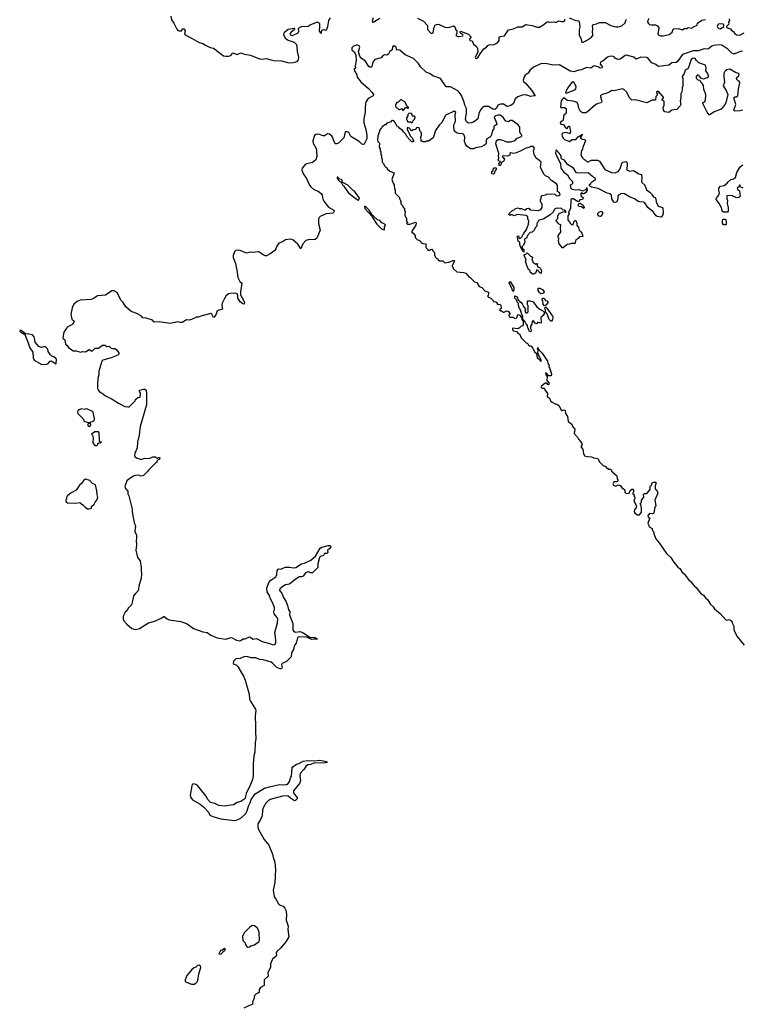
# Model space of a CAD drawing. Extents: x 2535812 to 2752880, y 540738 to 728399.
# Tile 88 of 213: x 2542207 to 2552285, y 693121 to 706878. Entities that reach past the tile are written whole.
import ezdxf

# ---------------------------------------------------------------- set-up
doc = ezdxf.new("R2010")
doc.units = 0

msp = doc.modelspace()

# ---------------------------------------------------------------- linework, layer by layer
at = {"layer": '0CON20XD'}
for points in [[(2544319, 706925), (2544329, 706875), (2544361, 706831), (2544400, 706745), (2544415, 706728), (2544435, 706721), (2544466, 706724), (2544485, 706748), (2544501, 706751), (2544516, 706726), (2544510, 706675), (2544517, 706667), (2544617, 706617), (2544715, 706559), (2544764, 706544), (2544800, 706520), (2544865, 706488), (2544915, 706479), (2545054, 706374), (2545085, 706366), (2545125, 706367), (2545155, 706378), (2545185, 706414), (2545245, 706393), (2545295, 706416), (2545347, 706397), (2545432, 706382), (2545555, 706332), (2545595, 706327), (2545655, 706334), (2545702, 706322), (2545755, 706309), (2545865, 706303), (2545965, 706277), (2546025, 706280), (2546082, 706295), (2546100, 706315), (2546104, 706355), (2546085, 706435), (2546084, 706505), (2546077, 706525), (2546045, 706560), (2545945, 706592), (2545917, 706615), (2545897, 706665), (2545907, 706705), (2545954, 706746), (2546040, 706760), (2546046, 706755), (2546046, 706746), (2546039, 706735), (2545996, 706705), (2545982, 706685), (2545986, 706665), (2546015, 706658), (2546098, 706695), (2546104, 706715), (2546100, 706755), (2546119, 706775), (2546145, 706783), (2546235, 706787), (2546265, 706807), (2546365, 706846), (2546381, 706841), (2546393, 706825), (2546396, 706776), (2546390, 706725), (2546405, 706692), (2546415, 706690), (2546420, 706695), (2546422, 706715), (2546435, 706738), (2546455, 706742), (2546475, 706733), (2546490, 706735), (2546510, 706785), (2546524, 706865), (2546546, 706905)], [(2547144, 706906), (2547128, 706855), (2547134, 706845), (2547143, 706843), (2547235, 706898)], [(2547762, 706901), (2547846, 706856), (2547901, 706795), (2547901, 706741), (2547945, 706692), (2547965, 706687), (2547982, 706695), (2547997, 706773), (2548009, 706801), (2548027, 706813), (2548055, 706816), (2548145, 706772), (2548165, 706768), (2548215, 706773), (2548265, 706792), (2548286, 706776), (2548298, 706738), (2548310, 706725), (2548312, 706685), (2548300, 706655), (2548324, 706644), (2548345, 706644), (2548397, 706653), (2548402, 706662), (2548395, 706672), (2548367, 706687), (2548358, 706705), (2548365, 706717), (2548473, 706675), (2548513, 706635), (2548491, 706605), (2548493, 706585), (2548525, 706583), (2548544, 706535), (2548585, 706505), (2548600, 706475), (2548606, 706424), (2548567, 706355), (2548575, 706339), (2548585, 706334), (2548605, 706344), (2548639, 706401), (2548691, 706469), (2548726, 706494), (2548745, 706516), (2548765, 706526), (2548835, 706530), (2548878, 706555), (2548903, 706585), (2548904, 706636), (2548915, 706643), (2548977, 706653), (2549034, 706736), (2549105, 706748), (2549165, 706776), (2549225, 706780), (2549275, 706809), (2549365, 706799), (2549435, 706774), (2549465, 706772), (2549528, 706812), (2549560, 706840), (2549575, 706849), (2549595, 706850), (2549625, 706843), (2549675, 706846), (2549695, 706840), (2549735, 706863), (2549775, 706852), (2549797, 706853), (2549820, 706865), (2549820, 706885)], [(2549880, 706905), (2549975, 706868), (2550014, 706864), (2550022, 706852), (2550030, 706775), (2550019, 706735), (2550019, 706665), (2550048, 706605), (2550052, 706572), (2550056, 706566), (2550075, 706564), (2550125, 706589), (2550192, 706635), (2550211, 706655), (2550213, 706675), (2550205, 706705), (2550212, 706755), (2550209, 706791), (2550220, 706810), (2550265, 706819), (2550305, 706840), (2550385, 706841), (2550465, 706798), (2550533, 706777), (2550565, 706779), (2550615, 706793), (2550663, 706835), (2550671, 706865), (2550684, 706885)], [(2550994, 706896), (2550978, 706865), (2550976, 706845), (2550987, 706825), (2551005, 706810), (2551026, 706804), (2551086, 706806), (2551115, 706790), (2551133, 706763), (2551121, 706675), (2551132, 706662), (2551155, 706653), (2551195, 706652), (2551278, 706672), (2551318, 706705), (2551332, 706745), (2551341, 706749), (2551405, 706757), (2551465, 706738), (2551495, 706760), (2551525, 706750), (2551545, 706770), (2551595, 706760), (2551610, 706775), (2551668, 706802), (2551675, 706830), (2551735, 706873), (2551785, 706880)], [(2551995, 706752), (2552040, 706785), (2552040, 706805), (2552030, 706815), (2552005, 706820), (2551960, 706815), (2551950, 706785), (2551952, 706772), (2551973, 706753), (2551995, 706752)], [(2552115, 706890), (2552120, 706865), (2552108, 706845), (2552112, 706815), (2552080, 706785), (2552080, 706775), (2552090, 706765), (2552135, 706750), (2552144, 706734), (2552173, 706713), (2552193, 706685), (2552220, 706665), (2552265, 706660), (2552326, 706694)], [(2550784, 706354), (2550680, 706380), (2550664, 706376), (2550595, 706326), (2550565, 706324), (2550530, 706335), (2550513, 706353), (2550485, 706368), (2550440, 706365), (2550415, 706356), (2550358, 706305), (2550318, 706285), (2550313, 706255), (2550342, 706225), (2550348, 706215), (2550340, 706205), (2550315, 706200), (2550285, 706219), (2550235, 706231), (2550222, 706228), (2550185, 706202), (2550125, 706211), (2550055, 706176), (2550015, 706174), (2549945, 706151), (2549895, 706157), (2549745, 706246), (2549655, 706242), (2549575, 706259), (2549495, 706264), (2549392, 706218), (2549335, 706177), (2549307, 706133), (2549265, 706105), (2549252, 706078), (2549239, 706035), (2549242, 706015), (2549278, 705985), (2549357, 705895), (2549407, 705813), (2549386, 705816), (2549345, 705807), (2549275, 705830), (2549226, 705824), (2549165, 705799), (2549129, 705771), (2549105, 705706), (2549065, 705677), (2549015, 705666), (2548966, 705696), (2548921, 705699), (2548887, 705683), (2548865, 705644), (2548845, 705625), (2548815, 705628), (2548755, 705667), (2548696, 705664), (2548668, 705645), (2548642, 705618), (2548621, 705565), (2548605, 705491), (2548545, 705447), (2548515, 705437), (2548474, 705434), (2548445, 705450), (2548432, 705495), (2548446, 705566), (2548445, 705635), (2548425, 705685), (2548416, 705725), (2548379, 705819), (2548345, 705865), (2548325, 705883), (2548225, 705940), (2548161, 705941), (2548084, 706054), (2547975, 706094), (2547940, 706120), (2547885, 706143), (2547805, 706221), (2547776, 706266), (2547706, 706336), (2547589, 706385), (2547515, 706453), (2547495, 706457), (2547472, 706452), (2547464, 706494), (2547435, 706511), (2547415, 706499), (2547408, 706455), (2547377, 706435), (2547356, 706394), (2547335, 706384), (2547300, 706385), (2547272, 706368), (2547255, 706343), (2547167, 706323), (2547140, 706285), (2547124, 706226), (2547114, 706216), (2547095, 706214), (2547082, 706225), (2547034, 706304), (2546980, 706335), (2546955, 706368), (2546939, 706435), (2546956, 706494), (2546948, 706515), (2546925, 706523), (2546905, 706520), (2546865, 706505), (2546845, 706485), (2546847, 706455), (2546878, 706428), (2546900, 706385), (2546908, 706305), (2546891, 706235), (2546895, 706200), (2546880, 706185), (2546883, 706165), (2546915, 706108), (2546920, 706075), (2546971, 706011), (2547080, 705915), (2547130, 705860), (2547146, 705835), (2547145, 705814), (2547075, 705776), (2547045, 705735), (2547035, 705705), (2547034, 705646), (2547032, 705585), (2547014, 705495), (2547011, 705435), (2547041, 705345), (2547056, 705265), (2547057, 705215), (2547019, 705141), (2547005, 705134), (2546985, 705139), (2546947, 705177), (2546833, 705245), (2546805, 705302), (2546785, 705311), (2546751, 705309), (2546733, 705225), (2546658, 705155), (2546632, 705142), (2546615, 705145), (2546607, 705155), (2546570, 705245), (2546535, 705280), (2546505, 705281), (2546465, 705257), (2546445, 705253), (2546396, 705276), (2546373, 705277), (2546345, 705272), (2546322, 705258), (2546300, 705185), (2546304, 705155), (2546346, 705076), (2546354, 705045), (2546356, 704965), (2546345, 704922), (2546295, 704883), (2546214, 704866), (2546194, 704856), (2546150, 704805), (2546146, 704775), (2546170, 704720), (2546211, 704661), (2546255, 704565), (2546272, 704542), (2546317, 704507), (2546375, 704484), (2546415, 704448), (2546431, 704425), (2546440, 704370), (2546453, 704343), (2546519, 704259), (2546593, 704215), (2546598, 704205), (2546585, 704174), (2546485, 704167), (2546402, 704128), (2546387, 704115), (2546380, 704095), (2546380, 704025), (2546404, 703935), (2546356, 703825), (2546335, 703809), (2546315, 703802), (2546255, 703808), (2546205, 703791), (2546161, 703745), (2546135, 703678), (2546093, 703743), (2546021, 703801), (2545985, 703812), (2545920, 703800), (2545875, 703772), (2545828, 703755), (2545796, 703715), (2545784, 703675), (2545770, 703655), (2545705, 703607), (2545655, 703580), (2545635, 703580), (2545605, 703592), (2545545, 703636), (2545455, 703627), (2545425, 703630), (2545375, 703615), (2545285, 703653), (2545250, 703660), (2545227, 703655), (2545209, 703635), (2545190, 703585), (2545186, 703555), (2545221, 703471), (2545238, 703378), (2545252, 703275), (2545282, 703222), (2545310, 703195), (2545289, 703075), (2545289, 703035), (2545339, 702949), (2545346, 702925), (2545342, 702908), (2545335, 702904), (2545325, 702908), (2545284, 702935), (2545251, 702985), (2545254, 703025), (2545245, 703047), (2545215, 703056), (2545145, 703054), (2545125, 703046), (2545088, 703015), (2545065, 702982), (2545036, 702915), (2545029, 702885), (2545040, 702835), (2544965, 702810), (2544953, 702765), (2544925, 702720), (2544915, 702717), (2544891, 702765), (2544875, 702771), (2544749, 702741), (2544705, 702723), (2544675, 702722), (2544605, 702688), (2544575, 702681), (2544535, 702683), (2544475, 702648), (2544445, 702646), (2544405, 702655), (2544375, 702645), (2544305, 702635), (2544155, 702656), (2544085, 702653), (2544060, 702680), (2543975, 702710), (2543925, 702714), (2543908, 702738), (2543844, 702774), (2543762, 702802), (2543688, 702865), (2543650, 702925), (2543619, 702959), (2543567, 703067), (2543525, 703091), (2543495, 703091), (2543405, 703031), (2543295, 703020), (2543245, 702988), (2543205, 702970), (2543049, 702961), (2543008, 702942), (2542961, 702905), (2542938, 702852), (2542923, 702763), (2542936, 702696), (2542966, 702664), (2542948, 702622), (2542878, 702585), (2542861, 702569), (2542825, 702510), (2542808, 702435), (2542813, 702423), (2542836, 702405), (2542846, 702346), (2542865, 702330), (2542886, 702296), (2542937, 702267), (2542955, 702250), (2542995, 702253), (2543055, 702234), (2543085, 702243), (2543125, 702239), (2543175, 702268), (2543187, 702267), (2543205, 702253), (2543225, 702252), (2543263, 702287), (2543305, 702290), (2543365, 702330), (2543395, 702330), (2543425, 702312), (2543457, 702317), (2543485, 702290), (2543505, 702282), (2543535, 702282), (2543555, 702272), (2543590, 702225), (2543590, 702205), (2543577, 702193), (2543486, 702154), (2543368, 702122), (2543352, 702105), (2543312, 701968), (2543313, 701917), (2543298, 701865), (2543291, 701785), (2543294, 701724), (2543306, 701695), (2543328, 701672), (2543358, 701658), (2543405, 701623), (2543496, 701576), (2543585, 701518), (2543675, 701472), (2543715, 701468), (2543735, 701470), (2543820, 701555), (2543825, 701570), (2543855, 701600), (2543888, 701605), (2543892, 701655), (2543878, 701688), (2543880, 701700), (2543935, 701717), (2543954, 701714), (2543975, 701700), (2543980, 701645), (2543977, 701495), (2543891, 701195), (2543874, 701075), (2543851, 700975), (2543848, 700895), (2543814, 700816), (2543810, 700790), (2543816, 700776), (2543838, 700758), (2543905, 700733), (2543948, 700752), (2544015, 700749), (2544065, 700772), (2544102, 700772), (2544125, 700750), (2544135, 700750), (2544145, 700760), (2544165, 700760), (2544170, 700755), (2544160, 700745), (2544158, 700732), (2544142, 700728), (2544122, 700708), (2544120, 700695), (2544110, 700685), (2544004, 700586), (2543992, 700565), (2543935, 700508), (2543905, 700502), (2543865, 700513), (2543822, 700508), (2543795, 700500), (2543732, 700458), (2543705, 700433), (2543676, 700355), (2543686, 700326), (2543715, 700290), (2543718, 700255), (2543732, 700225), (2543778, 700038), (2543777, 700005), (2543786, 699945), (2543811, 699835), (2543824, 699804), (2543814, 699725), (2543840, 699675), (2543840, 699625), (2543834, 699605), (2543839, 699535), (2543829, 699465), (2543854, 699365), (2543888, 699315), (2543904, 699225), (2543902, 699188), (2543909, 699131), (2543901, 699075), (2543870, 698965), (2543866, 698915), (2543857, 698893), (2543825, 698862), (2543795, 698827), (2543783, 698757), (2543766, 698704), (2543725, 698660), (2543705, 698618), (2543681, 698599), (2543655, 698555), (2543650, 698535), (2543652, 698502), (2543660, 698480), (2543701, 698431), (2543773, 698373), (2543825, 698356), (2543880, 698370), (2544005, 698450), (2544095, 698474), (2544191, 698519), (2544215, 698540), (2544225, 698540), (2544268, 698505), (2544295, 698494), (2544458, 698468), (2544545, 698438), (2544635, 698374), (2544765, 698326), (2544825, 698317), (2544875, 698279), (2544925, 698260), (2544965, 698242), (2545081, 698221), (2545165, 698244), (2545235, 698211), (2545275, 698201), (2545296, 698204), (2545325, 698228), (2545355, 698228), (2545415, 698256), (2545431, 698251), (2545465, 698224), (2545515, 698231), (2545595, 698191), (2545695, 698164), (2545745, 698142), (2545772, 698148), (2545782, 698165), (2545784, 698214), (2545768, 698315), (2545807, 698453), (2545813, 698505), (2545805, 698525), (2545762, 698575), (2545758, 698605), (2545767, 698643), (2545764, 698665), (2545738, 698735), (2545704, 698795), (2545699, 698825), (2545665, 698882)], [(2552303, 706433), (2552285, 706440), (2552195, 706400), (2552175, 706400), (2552155, 706410), (2552095, 706466), (2552012, 706522), (2551976, 706526), (2551895, 706516), (2551873, 706507), (2551825, 706471), (2551805, 706466), (2551765, 706469), (2551685, 706442), (2551615, 706441), (2551465, 706391), (2551396, 706295), (2551375, 706278), (2551315, 706274), (2551275, 706241), (2551135, 706226), (2551120, 706230), (2551092, 706252), (2551035, 706276), (2550985, 706336), (2550965, 706351), (2550884, 706356), (2550815, 706328), (2550784, 706354)], [(2551653, 706313), (2551639, 706335), (2551625, 706341), (2551602, 706335), (2551587, 706323), (2551548, 706212), (2551535, 706193), (2551502, 706175), (2551487, 706125), (2551460, 706085), (2551470, 706055), (2551470, 705945), (2551460, 705935), (2551460, 705895), (2551450, 705855), (2551440, 705845), (2551440, 705775), (2551432, 705745), (2551442, 705695), (2551432, 705675), (2551387, 705623), (2551314, 705616), (2551275, 705580), (2551215, 705590), (2551200, 705615), (2551192, 705645), (2551210, 705685), (2551208, 705735), (2551195, 705750), (2551180, 705755), (2551180, 705765), (2551200, 705785), (2551200, 705795), (2551140, 705865), (2551115, 705878), (2551100, 705865), (2551100, 705855), (2551120, 705845), (2551112, 705838), (2551110, 705825), (2551090, 705805), (2551088, 705752), (2551038, 705752), (2550965, 705718), (2550805, 705757), (2550755, 705752), (2550724, 705784), (2550686, 705865), (2550645, 705904), (2550625, 705912), (2550505, 705886), (2550475, 705889), (2550435, 705861), (2550332, 705828), (2550318, 705815), (2550317, 705805), (2550333, 705753), (2550336, 705734), (2550326, 705714), (2550285, 705707), (2550255, 705693), (2550139, 705591), (2550115, 705578), (2550065, 705578), (2550038, 705595), (2550015, 705640), (2550005, 705690), (2549992, 705722), (2549935, 705738), (2549855, 705748), (2549815, 705780), (2549795, 705780), (2549770, 705745), (2549758, 705658), (2549765, 705650), (2549815, 705650), (2549838, 705638), (2549840, 705575), (2549825, 705560), (2549810, 705555), (2549800, 705525), (2549797, 705475), (2549785, 705460), (2549758, 705445), (2549755, 705430), (2549765, 705420), (2549803, 705413), (2549827, 705377), (2549845, 705362), (2549855, 705360), (2549865, 705380), (2549875, 705390), (2549885, 705390), (2549901, 705305), (2549895, 705290), (2549885, 705286), (2549835, 705301), (2549786, 705294), (2549779, 705275), (2549783, 705245), (2549795, 705222), (2549815, 705203), (2549885, 705178), (2549925, 705206), (2549974, 705206), (2550005, 705243), (2550068, 705278), (2550038, 705235), (2550038, 705225), (2550050, 705215), (2550094, 705204), (2550107, 705185), (2550073, 705097), (2550069, 705071), (2550055, 705048), (2550042, 704985), (2550067, 704947), (2550095, 704920), (2550105, 704920), (2550132, 704892), (2550145, 704890), (2550194, 704916), (2550275, 704917), (2550292, 704912), (2550305, 704902), (2550380, 704785), (2550474, 704744), (2550525, 704739), (2550567, 704755), (2550593, 704795), (2550615, 704872), (2550630, 704885), (2550675, 704898), (2550686, 704886), (2550691, 704865), (2550685, 704782), (2550725, 704761), (2550779, 704769), (2550853, 704723), (2550890, 704715), (2550897, 704665), (2550890, 704625), (2550898, 704605), (2550938, 704565), (2550961, 704501), (2551009, 704469), (2551040, 704435), (2551040, 704425), (2551060, 704405), (2551083, 704393), (2551093, 704373), (2551098, 704335), (2551124, 704274), (2551170, 704260), (2551187, 704247), (2551196, 704175), (2551186, 704144), (2551165, 704120), (2551109, 704129), (2551095, 704138), (2551053, 704193), (2550980, 704255), (2550939, 704319), (2550918, 704328), (2550865, 704331), (2550845, 704337), (2550794, 704374), (2550722, 704402), (2550656, 704446), (2550615, 704450), (2550600, 704445), (2550585, 704430), (2550575, 704430), (2550560, 704415), (2550563, 704373), (2550546, 704335), (2550525, 704326), (2550505, 704330), (2550479, 704375), (2550470, 704425), (2550450, 704445), (2550414, 704454), (2550285, 704520), (2550195, 704536), (2550164, 704555), (2550164, 704576), (2550185, 704588), (2550193, 704607), (2550247, 704643), (2550250, 704655), (2550245, 704666), (2550213, 704683), (2550145, 704739), (2550014, 704734), (2549985, 704739), (2549940, 704805), (2549860, 704855), (2549815, 704913), (2549772, 704935), (2549767, 704945), (2549767, 704975), (2549741, 705015), (2549705, 705054), (2549695, 705048), (2549691, 705015), (2549720, 704950), (2549759, 704869), (2549765, 704802), (2549805, 704749), (2549860, 704710), (2549888, 704658), (2549926, 704615), (2549926, 704584), (2549894, 704566), (2549905, 704520), (2549925, 704509), (2549975, 704503), (2550020, 704505), (2550065, 704487), (2550120, 704505), (2550128, 704535), (2550132, 704495), (2550109, 704461), (2550085, 704443), (2550073, 704443), (2550055, 704458), (2550042, 704445), (2550043, 704415), (2550069, 704399), (2550078, 704385), (2550066, 704365), (2550030, 704360), (2550015, 704338), (2550005, 704333), (2549935, 704373), (2549925, 704376), (2549911, 704369), (2549904, 704355), (2549898, 704245), (2549887, 704213), (2549872, 704195), (2549882, 704165), (2549862, 704138), (2549863, 704083), (2549894, 704034), (2549915, 704017), (2549937, 704013), (2549944, 704056), (2549965, 704071), (2549975, 704070), (2549988, 704035), (2549986, 704006), (2550012, 703975), (2550020, 703935), (2550042, 703915), (2550060, 703895), (2550072, 703855), (2550069, 703851), (2550024, 703846), (2550005, 703822), (2549975, 703800), (2549966, 703764), (2549955, 703752), (2549915, 703752), (2549885, 703740), (2549855, 703736), (2549795, 703690), (2549785, 703690), (2549770, 703715), (2549740, 703745), (2549730, 703795), (2549738, 703815), (2549728, 703838), (2549728, 703862), (2549763, 703907), (2549759, 703975), (2549766, 704006), (2549763, 704013), (2549745, 704018), (2549731, 704031), (2549702, 704062), (2549700, 704075), (2549722, 704098), (2549724, 704136), (2549741, 704169), (2549805, 704200), (2549835, 704190), (2549840, 704195), (2549820, 704215), (2549792, 704222), (2549770, 704245), (2549725, 704241), (2549705, 704246), (2549675, 704229), (2549659, 704191), (2549615, 704152), (2549526, 704094), (2549455, 704072), (2549428, 704025), (2549430, 703995), (2549403, 703967), (2549395, 703940), (2549365, 703910), (2549337, 703903), (2549295, 703860), (2549288, 703832), (2549264, 703816), (2549258, 703805), (2549262, 703765), (2549240, 703725), (2549220, 703705), (2549232, 703672), (2549248, 703665), (2549248, 703632), (2549232, 703642), (2549230, 703655), (2549200, 703705), (2549190, 703735), (2549190, 703765), (2549170, 703785), (2549163, 703803), (2549160, 703855), (2549175, 703860), (2549180, 703835), (2549195, 703820), (2549225, 703850), (2549242, 703885), (2549287, 703945), (2549315, 704020), (2549317, 704065), (2549302, 704095), (2549302, 704122), (2549280, 704140), (2549155, 704154), (2549115, 704137), (2549085, 704150), (2549065, 704150), (2549052, 704142), (2549040, 704155), (2549042, 704168), (2549092, 704218), (2549115, 704220), (2549132, 704238), (2549165, 704250), (2549185, 704240), (2549215, 704240), (2549255, 704220), (2549275, 704222), (2549292, 704238), (2549313, 704243), (2549326, 704236), (2549335, 704220), (2549455, 704210), (2549485, 704228), (2549506, 704255), (2549505, 704290), (2549495, 704320), (2549480, 704335), (2549482, 704365), (2549490, 704375), (2549490, 704405), (2549505, 704420), (2549555, 704430), (2549565, 704438), (2549635, 704447), (2549682, 704442), (2549694, 704424), (2549715, 704416), (2549735, 704420), (2549756, 704435), (2549745, 704458), (2549718, 704478), (2549717, 704563), (2549706, 704586), (2549640, 704625), (2549610, 704655), (2549600, 704675), (2549550, 704695), (2549525, 704720), (2549518, 704745), (2549481, 704811), (2549488, 704885), (2549470, 704905), (2549421, 704941), (2549392, 704995), (2549382, 705045), (2549398, 705085), (2549380, 705105), (2549345, 705108), (2549332, 705098), (2549265, 705080), (2549226, 705054), (2549145, 705018), (2549105, 705010), (2549065, 705018), (2549053, 705007), (2549050, 704985), (2549017, 704973), (2548952, 704978), (2548950, 704955), (2548965, 704950), (2548978, 704925), (2548963, 704897), (2548940, 704885), (2548925, 704850), (2548915, 704840), (2548902, 704842), (2548900, 704875), (2548918, 704882), (2548920, 704895), (2548902, 704902), (2548890, 704915), (2548898, 704945), (2548892, 704985), (2548900, 704995), (2548900, 705015), (2548893, 705023), (2548858, 705145), (2548865, 705190), (2548888, 705202), (2548915, 705202), (2548965, 705192), (2549005, 705172), (2549065, 705172), (2549125, 705188), (2549155, 705222), (2549205, 705240), (2549220, 705255), (2549220, 705265), (2549210, 705275), (2549208, 705288), (2549190, 705305), (2549190, 705375), (2549169, 705409), (2549085, 705470), (2549055, 705468), (2549035, 705452), (2548995, 705458), (2548962, 705505), (2548933, 705533), (2548915, 705542), (2548886, 705546), (2548852, 705535), (2548833, 705517), (2548868, 705435), (2548870, 705415), (2548830, 705385), (2548830, 705355), (2548808, 705332), (2548790, 705255), (2548775, 705238), (2548732, 705215), (2548722, 705188), (2548722, 705155), (2548715, 705140)], [(2552305, 705612), (2552265, 705603), (2552195, 705600), (2552183, 705613), (2552208, 705695), (2552180, 705785), (2552195, 705800), (2552225, 705800), (2552238, 705815), (2552247, 705905), (2552267, 705995), (2552255, 706020), (2552245, 706020), (2552222, 706042), (2552220, 706065), (2552252, 706095), (2552257, 706115), (2552248, 706125), (2552205, 706140), (2552125, 706186), (2552084, 706176), (2552065, 706164), (2552054, 706155), (2552042, 706125), (2552040, 706085), (2552052, 706005), (2552032, 705955), (2552075, 705890), (2552098, 705835), (2552068, 705715), (2552052, 705685), (2552003, 705627), (2551905, 705590), (2551845, 705550), (2551835, 705550), (2551808, 705585), (2551750, 705705), (2551750, 705715), (2551782, 705738), (2551783, 705773), (2551792, 705805), (2551792, 705835), (2551763, 705903), (2551757, 705957), (2551745, 705980), (2551720, 706005), (2551720, 706015), (2551705, 706030), (2551682, 706032), (2551660, 706055), (2551660, 706085), (2551685, 706110), (2551692, 706092), (2551722, 706062), (2551755, 706050), (2551815, 706068), (2551825, 706080), (2551825, 706100), (2551815, 706130), (2551788, 706165), (2551793, 706203), (2551783, 706243), (2551694, 706274), (2551653, 706313)], [(2549845, 705853), (2549945, 705894), (2549976, 705914), (2549979, 705945), (2549945, 706006), (2549935, 706009), (2549915, 705998), (2549863, 705925), (2549834, 705874), (2549832, 705855), (2549845, 705853)], [(2547555, 705610), (2547565, 705620), (2547578, 705622), (2547595, 705650), (2547615, 705650), (2547625, 705640), (2547640, 705645), (2547622, 705662), (2547588, 705728), (2547535, 705760), (2547525, 705760), (2547488, 705722), (2547475, 705720), (2547464, 705706), (2547454, 705686), (2547455, 705670), (2547465, 705650), (2547482, 705642), (2547503, 705623), (2547517, 705623), (2547548, 705638), (2547555, 705610)], [(2548715, 705140), (2548705, 705128), (2548650, 705100), (2548575, 705086), (2548543, 705073), (2548505, 705073), (2548450, 705110), (2548431, 705141), (2548421, 705175), (2548426, 705235), (2548410, 705275), (2548390, 705285), (2548338, 705289), (2548309, 705299), (2548281, 705321), (2548273, 705335), (2548268, 705385), (2548272, 705408), (2548293, 705455), (2548291, 705555), (2548297, 705585), (2548275, 705598), (2548160, 705545), (2548147, 705533), (2548108, 705445), (2548065, 705402), (2548015, 705330), (2547980, 705225), (2547915, 705180), (2547885, 705180), (2547875, 705170), (2547835, 705170), (2547825, 705180), (2547812, 705182), (2547810, 705245), (2547820, 705255), (2547820, 705295), (2547800, 705315), (2547788, 705368), (2547755, 705370), (2547730, 705345), (2547703, 705337), (2547685, 705323), (2547671, 705331), (2547657, 705357), (2547636, 705366), (2547620, 705365), (2547620, 705345), (2547652, 705285), (2547658, 705255), (2547688, 705225), (2547708, 705185), (2547708, 705172), (2547698, 705172), (2547683, 705173), (2547655, 705198), (2547614, 705245), (2547600, 705280), (2547570, 705305), (2547551, 705331), (2547516, 705356), (2547500, 705375), (2547482, 705382), (2547448, 705445), (2547430, 705465), (2547415, 705470), (2547405, 705470), (2547388, 705452), (2547335, 705430), (2547315, 705410), (2547305, 705410), (2547285, 705390), (2547275, 705390), (2547265, 705370), (2547230, 705335), (2547230, 705315), (2547208, 705255), (2547204, 705194), (2547210, 705175), (2547230, 705155), (2547228, 705098), (2547240, 705075), (2547240, 705045), (2547250, 705035), (2547250, 704995), (2547262, 704982), (2547260, 704945), (2547270, 704935), (2547270, 704885), (2547288, 704868), (2547300, 704835), (2547315, 704820), (2547330, 704815), (2547340, 704805), (2547340, 704795), (2547375, 704760), (2547437, 704737), (2547402, 704645), (2547423, 704593), (2547438, 704572), (2547440, 704515), (2547450, 704505), (2547450, 704455), (2547510, 704395), (2547510, 704375), (2547520, 704365), (2547530, 704335), (2547530, 704305), (2547560, 704275), (2547560, 704265), (2547580, 704235), (2547583, 704213), (2547590, 704205), (2547588, 704148), (2547600, 704115), (2547610, 704105), (2547610, 704065), (2547630, 704045), (2547610, 704035), (2547625, 704020), (2547655, 704020), (2547735, 704048), (2547745, 704040), (2547741, 704009), (2547682, 703925), (2547682, 703902), (2547698, 703898), (2547730, 703865), (2547730, 703835), (2547765, 703800), (2547787, 703797), (2547798, 703788), (2547815, 703760), (2547825, 703760), (2547835, 703750), (2547878, 703748), (2547880, 703695), (2547900, 703675), (2547905, 703660), (2547932, 703658), (2547943, 703667), (2547965, 703670), (2547970, 703665), (2547970, 703655), (2548000, 703625), (2548000, 703585), (2548010, 703575), (2548010, 703565), (2548032, 703542), (2548048, 703538), (2548050, 703525), (2548068, 703508), (2548117, 703507), (2548145, 703480), (2548199, 703491), (2548275, 703520), (2548278, 703505), (2548248, 703445), (2548248, 703428), (2548260, 703415), (2548262, 703402), (2548313, 703353), (2548405, 703348), (2548440, 703335), (2548485, 703280), (2548500, 703275), (2548560, 703215), (2548590, 703205), (2548625, 703150), (2548660, 703135), (2548705, 703090), (2548753, 703073), (2548756, 703054), (2548750, 703025), (2548740, 703015), (2548755, 703000), (2548788, 702988), (2548820, 702955), (2548822, 702942), (2548857, 702937), (2548870, 702925), (2548870, 702915), (2548882, 702902), (2548915, 702900), (2548928, 702888), (2548930, 702845), (2548910, 702825), (2548925, 702810), (2548935, 702810), (2548965, 702790), (2548975, 702790), (2549005, 702810), (2549035, 702800), (2549050, 702775), (2549050, 702765), (2549040, 702755), (2549042, 702732), (2549055, 702720), (2549095, 702720), (2549125, 702702), (2549148, 702712), (2549162, 702758), (2549185, 702752), (2549217, 702717), (2549218, 702688), (2549238, 702665), (2549238, 702615), (2549228, 702602), (2549205, 702592), (2549185, 702570), (2549175, 702570), (2549165, 702560), (2549095, 702568), (2549090, 702565), (2549090, 702545), (2549103, 702533), (2549145, 702520), (2549170, 702495), (2549188, 702488), (2549210, 702435), (2549280, 702365), (2549295, 702360), (2549310, 702345), (2549312, 702332), (2549325, 702320), (2549345, 702320), (2549375, 702290), (2549398, 702238), (2549424, 702214), (2549432, 702155), (2549470, 702130), (2549472, 702115), (2549485, 702100), (2549490, 702105), (2549488, 702125), (2549472, 702165), (2549458, 702182), (2549442, 702225), (2549450, 702255), (2549450, 702265), (2549440, 702275), (2549445, 702300), (2549462, 702262), (2549505, 702220), (2549580, 702105), (2549590, 702065), (2549600, 702055), (2549598, 702028), (2549612, 702005), (2549632, 701925), (2549628, 701902), (2549595, 701900), (2549565, 701940), (2549550, 701945), (2549553, 701915), (2549572, 701892), (2549570, 701835), (2549598, 701805), (2549602, 701785), (2549588, 701778), (2549569, 701799), (2549545, 701798), (2549490, 701755), (2549492, 701742), (2549505, 701730), (2549525, 701730), (2549538, 701718), (2549540, 701705), (2549578, 701655), (2549575, 701610), (2549608, 701588), (2549622, 701555), (2549642, 701535), (2549695, 701508), (2549707, 701507), (2549736, 701486), (2549775, 701420), (2549785, 701418), (2549806, 701426), (2549824, 701424), (2549828, 701378), (2549859, 701335), (2549867, 701265), (2549919, 701225), (2549928, 701195), (2549960, 701155), (2549952, 701095), (2549996, 701046), (2550012, 701015), (2550045, 700980), (2550057, 700957), (2550060, 700925), (2550043, 700915), (2550072, 700872), (2550080, 700815), (2550095, 700782), (2550135, 700773), (2550192, 700772), (2550225, 700758), (2550277, 700747), (2550290, 700735), (2550300, 700705), (2550355, 700650), (2550390, 700635), (2550405, 700610), (2550415, 700610), (2550425, 700600), (2550458, 700598), (2550470, 700585), (2550472, 700572), (2550490, 700555), (2550490, 700545), (2550505, 700540), (2550525, 700520), (2550535, 700520), (2550547, 700507), (2550550, 700465), (2550560, 700455), (2550560, 700435), (2550545, 700420), (2550505, 700420), (2550492, 700395), (2550500, 700375), (2550535, 700362), (2550565, 700380), (2550595, 700370), (2550625, 700330), (2550635, 700330), (2550658, 700308), (2550660, 700275), (2550678, 700258), (2550718, 700262), (2550732, 700298), (2550755, 700320), (2550768, 700318), (2550780, 700305), (2550780, 700275), (2550772, 700268), (2550770, 700255), (2550788, 700238), (2550790, 700215), (2550800, 700205), (2550800, 700185), (2550790, 700175), (2550790, 700145), (2550822, 700085), (2550816, 700064), (2550792, 700028), (2550787, 700005), (2550797, 699985), (2550835, 699961), (2550865, 699961), (2550891, 699995), (2550892, 700055), (2550880, 700105), (2550870, 700115), (2550890, 700135), (2550890, 700165), (2550922, 700208), (2550920, 700245), (2550935, 700260), (2550965, 700260), (2550995, 700290), (2551012, 700318), (2551013, 700355), (2551032, 700375), (2551040, 700405), (2551065, 700418), (2551090, 700415), (2551092, 700395), (2551082, 700365), (2551082, 700325), (2551104, 700304), (2551120, 700265), (2551078, 700165), (2551092, 700088), (2551072, 700055), (2551068, 699995), (2551060, 699980), (2551045, 699972), (2551005, 699977), (2550981, 699945), (2550985, 699928), (2551008, 699915), (2550982, 699845), (2550988, 699822), (2550995, 699800), (2551007, 699787), (2551038, 699768), (2551040, 699745), (2551060, 699725), (2551062, 699695), (2551090, 699625), (2551140, 699570), (2551239, 699419), (2551299, 699365), (2551328, 699318), (2551400, 699230), (2551425, 699208), (2551459, 699159), (2551485, 699136), (2551548, 699058), (2551585, 699026), (2551601, 699001), (2551630, 698965), (2551655, 698945), (2551717, 698865), (2551757, 698837), (2551788, 698795), (2551811, 698775), (2551851, 698715), (2551891, 698675), (2551909, 698645), (2551990, 698580), (2552065, 698498), (2552085, 698490), (2552115, 698498), (2552135, 698490), (2552154, 698474), (2552164, 698444), (2552183, 698405), (2552179, 698365), (2552184, 698344), (2552224, 698264), (2552325, 698138)], [(2547685, 705440), (2547698, 705452), (2547702, 705468), (2547727, 705493), (2547728, 705518), (2547720, 705530), (2547692, 705532), (2547690, 705555), (2547678, 705568), (2547645, 705570), (2547630, 705555), (2547630, 705535), (2547610, 705505), (2547610, 705485), (2547620, 705475), (2547625, 705450), (2547665, 705450), (2547675, 705440), (2547685, 705440)], [(2548825, 704720), (2548802, 704722), (2548800, 704755), (2548818, 704772), (2548818, 704795), (2548835, 704808), (2548855, 704810), (2548870, 704795), (2548850, 704775), (2548850, 704765), (2548840, 704755), (2548840, 704735), (2548825, 704720)], [(2552312, 704522), (2552270, 704545), (2552268, 704565), (2552260, 704565), (2552250, 704545), (2552228, 704525), (2552237, 704507), (2552262, 704485), (2552268, 704412), (2552250, 704395), (2552215, 704390), (2552205, 704400), (2552183, 704403), (2552155, 704420), (2552082, 704418), (2552083, 704375), (2552092, 704355), (2552088, 704308), (2552102, 704255), (2552102, 704205), (2552092, 704188), (2552035, 704188), (2552020, 704205), (2552012, 704235), (2551982, 704305), (2551932, 704365), (2551938, 704385), (2551965, 704420), (2551979, 704461), (2551970, 704495), (2551973, 704525), (2551995, 704552), (2552045, 704562), (2552087, 704593), (2552095, 704610), (2552138, 704645), (2552175, 704654), (2552206, 704675), (2552224, 704745), (2552269, 704821), (2552305, 704852)], [(2546935, 704358), (2546945, 704360), (2546952, 704385), (2546885, 704480), (2546865, 704490), (2546790, 704565), (2546722, 704602), (2546712, 704612), (2546710, 704635), (2546700, 704645), (2546672, 704652), (2546648, 704678), (2546642, 704678), (2546640, 704665), (2546652, 704645), (2546680, 704615), (2546698, 704608), (2546715, 704570), (2546733, 704553), (2546795, 704462), (2546848, 704415), (2546905, 704374), (2546935, 704358)], [(2547295, 703940), (2547300, 703945), (2547300, 703985), (2547318, 704002), (2547318, 704008), (2547298, 704028), (2547265, 704040), (2547235, 704070), (2547205, 704080), (2547150, 704135), (2547132, 704142), (2547086, 704216), (2547035, 704270), (2547022, 704268), (2547025, 704240), (2547128, 704128), (2547132, 704112), (2547195, 704022), (2547260, 703955), (2547295, 703940)], [(2550085, 704242), (2550055, 704261), (2550016, 704266), (2550009, 704285), (2550015, 704308), (2550035, 704313), (2550076, 704286), (2550090, 704255), (2550085, 704242)], [(2550315, 704128), (2550295, 704132), (2550282, 704155), (2550283, 704175), (2550290, 704185), (2550325, 704201), (2550337, 704195), (2550349, 704175), (2550344, 704156), (2550325, 704132), (2550315, 704128)], [(2552065, 704010), (2552035, 704012), (2552024, 704034), (2552021, 704065), (2552027, 704085), (2552035, 704091), (2552055, 704093), (2552068, 704085), (2552073, 704045), (2552072, 704018), (2552065, 704010)], [(2549365, 703322), (2549355, 703340), (2549343, 703343), (2549337, 703367), (2549315, 703390), (2549290, 703445), (2549272, 703505), (2549280, 703535), (2549272, 703542), (2549252, 703585), (2549262, 703598), (2549277, 703603), (2549295, 703620), (2549342, 703572), (2549355, 703570), (2549368, 703558), (2549370, 703545), (2549362, 703538), (2549360, 703525), (2549370, 703515), (2549372, 703492), (2549415, 703460), (2549425, 703470), (2549438, 703468), (2549430, 703445), (2549438, 703438), (2549440, 703425), (2549467, 703417), (2549482, 703402), (2549496, 703366), (2549492, 703338), (2549485, 703332), (2549458, 703355), (2549446, 703376), (2549428, 703382), (2549410, 703335), (2549385, 703323), (2549365, 703322)], [(2549095, 703080), (2549082, 703125), (2549043, 703195), (2549043, 703207), (2549055, 703220), (2549110, 703135), (2549110, 703105), (2549095, 703080)], [(2549485, 703050), (2549461, 703071), (2549447, 703095), (2549450, 703125), (2549470, 703125), (2549509, 703109), (2549530, 703075), (2549528, 703062), (2549515, 703052), (2549485, 703050)], [(2549345, 702518), (2549324, 702524), (2549318, 702555), (2549303, 702575), (2549300, 702605), (2549279, 702629), (2549268, 702658), (2549230, 702705), (2549233, 702735), (2549218, 702758), (2549200, 702825), (2549187, 702845), (2549173, 702885), (2549172, 702912), (2549155, 702930), (2549144, 702964), (2549123, 702985), (2549120, 703015), (2549125, 703020), (2549149, 703009), (2549170, 702965), (2549190, 702945), (2549192, 702932), (2549205, 702930), (2549225, 702910), (2549242, 702872), (2549260, 702855), (2549260, 702845), (2549270, 702835), (2549260, 702805), (2549275, 702780), (2549295, 702780), (2549310, 702795), (2549310, 702825), (2549300, 702835), (2549310, 702845), (2549310, 702885), (2549300, 702895), (2549300, 702945), (2549305, 702950), (2549335, 702950), (2549380, 702935), (2549430, 702865), (2549473, 702833), (2549515, 702812), (2549532, 702792), (2549532, 702768), (2549517, 702743), (2549483, 702717), (2549488, 702642), (2549475, 702640), (2549445, 702650), (2549428, 702632), (2549415, 702630), (2549390, 702655), (2549385, 702670), (2549362, 702668), (2549360, 702625), (2549340, 702595), (2549340, 702565), (2549352, 702545), (2549345, 702518)], [(2549535, 702880), (2549518, 702905), (2549512, 702952), (2549503, 702965), (2549503, 702977), (2549515, 702988), (2549530, 702985), (2549550, 702955), (2549575, 702948), (2549588, 702925), (2549555, 702890), (2549535, 702880)], [(2549635, 702668), (2549625, 702668), (2549601, 702691), (2549575, 702770), (2549550, 702795), (2549550, 702825), (2549540, 702845), (2549545, 702860), (2549555, 702860), (2549569, 702849), (2549647, 702737), (2549652, 702725), (2549649, 702691), (2549635, 702668)], [(2542515, 702062), (2542585, 702063), (2542606, 702074), (2542634, 702106), (2542645, 702110), (2542715, 702070), (2542720, 702135), (2542713, 702145), (2542685, 702167), (2542656, 702176), (2542637, 702195), (2542605, 702240), (2542598, 702275), (2542566, 702306), (2542545, 702309), (2542505, 702298), (2542472, 702312), (2542422, 702372), (2542409, 702445), (2542386, 702475), (2542334, 702486), (2542287, 702487), (2542226, 702535), (2542208, 702535), (2542207, 702525), (2542219, 702515), (2542279, 702479), (2542326, 702365), (2542346, 702295), (2542390, 702235), (2542397, 702155), (2542411, 702121), (2542515, 702062)], [(2543175, 701192), (2543200, 701215), (2543190, 701255), (2543246, 701275), (2543251, 701305), (2543234, 701394), (2543224, 701404), (2543145, 701440), (2543105, 701433), (2543065, 701439), (2543035, 701429), (2543020, 701415), (2543013, 701395), (2543017, 701375), (2543053, 701345), (2543096, 701296), (2543104, 701274), (2543115, 701262), (2543168, 701248), (2543170, 701235), (2543160, 701225), (2543160, 701205), (2543175, 701192)], [(2543285, 700930), (2543298, 700942), (2543300, 700955), (2543312, 700968), (2543325, 700970), (2543335, 700960), (2543350, 700975), (2543332, 700982), (2543320, 700995), (2543318, 701108), (2543305, 701120), (2543255, 701120), (2543210, 701085), (2543222, 701072), (2543232, 701035), (2543230, 700965), (2543255, 700930), (2543285, 700930)], [(2543175, 700044), (2543208, 700055), (2543210, 700075), (2543245, 700108), (2543262, 700138), (2543286, 700165), (2543299, 700205), (2543287, 700245), (2543286, 700296), (2543265, 700380), (2543225, 700400), (2543185, 700438), (2543125, 700456), (2543102, 700445), (2543072, 700398), (2543042, 700375), (2542997, 700303), (2542925, 700267), (2542872, 700225), (2542864, 700215), (2542850, 700155), (2542855, 700141), (2542875, 700129), (2542984, 700124), (2543045, 700132), (2543090, 700100), (2543119, 700065), (2543155, 700046), (2543175, 700044)], [(2545665, 698882), (2545658, 698935), (2545684, 699015), (2545713, 699047), (2545784, 699095), (2545796, 699125), (2545804, 699184), (2545815, 699200), (2545825, 699206), (2545855, 699200), (2545915, 699227), (2545980, 699230), (2546025, 699218), (2546065, 699224), (2546143, 699277), (2546185, 699284), (2546275, 699326), (2546337, 699383), (2546405, 699492), (2546425, 699506), (2546515, 699533), (2546545, 699530), (2546550, 699515), (2546532, 699485), (2546508, 699465), (2546510, 699435), (2546495, 699420), (2546465, 699420), (2546449, 699391), (2546416, 699384), (2546392, 699365), (2546373, 699275), (2546372, 699225), (2546295, 699150), (2546275, 699149), (2546235, 699164), (2546220, 699160), (2546200, 699150), (2546166, 699105), (2546144, 699094), (2546106, 699094), (2546096, 699084), (2546030, 699040), (2545975, 698993), (2545917, 698983), (2545881, 698959), (2545842, 698925), (2545836, 698905), (2545867, 698865), (2545891, 698805), (2545923, 698755), (2545947, 698695), (2545960, 698635), (2545978, 698605), (2545976, 698565), (2546022, 698442), (2546023, 698355), (2546031, 698341), (2546055, 698321), (2546125, 698328), (2546165, 698313), (2546260, 698250), (2546335, 698246), (2546368, 698222), (2546315, 698224), (2546285, 698216), (2546213, 698253), (2546102, 698255), (2546085, 698240), (2546068, 698165), (2546048, 698142), (2546039, 698119), (2546031, 698079), (2546005, 698030), (2545996, 697975), (2545935, 697911), (2545873, 697885), (2545865, 697865), (2545872, 697825), (2545861, 697809), (2545845, 697809), (2545798, 697828), (2545739, 697889), (2545720, 697900), (2545605, 697933), (2545555, 697938), (2545505, 697964), (2545445, 697963), (2545395, 697975), (2545345, 697979), (2545285, 697951), (2545225, 697947), (2545194, 697915), (2545189, 697885), (2545203, 697873), (2545232, 697862), (2545252, 697842), (2545336, 697695), (2545355, 697650), (2545410, 697455), (2545416, 697385), (2545428, 697355), (2545481, 697271), (2545500, 697245), (2545504, 697225), (2545496, 697155), (2545502, 697005), (2545498, 696925), (2545506, 696835), (2545496, 696775), (2545492, 696645), (2545478, 696592), (2545467, 696475), (2545467, 696315), (2545457, 696263), (2545430, 696190), (2545372, 696065), (2545358, 696002), (2545339, 695981), (2545294, 695956), (2545245, 695939), (2545195, 695910), (2545065, 695889), (2544987, 695897), (2544930, 695925), (2544873, 695943), (2544833, 695983), (2544806, 696035), (2544694, 696175), (2544665, 696194), (2544635, 696200), (2544617, 696193), (2544610, 696175), (2544586, 696045), (2544595, 696012), (2544620, 695980), (2544727, 695917), (2544772, 695882), (2544842, 695805), (2544862, 695765), (2544905, 695744), (2545015, 695711), (2545205, 695689), (2545245, 695698), (2545295, 695722), (2545364, 695786), (2545386, 695825), (2545402, 695888), (2545426, 695935), (2545439, 695981), (2545495, 696060), (2545625, 696139), (2545695, 696158), (2545835, 696190), (2545895, 696188), (2545935, 696194), (2545958, 696205), (2545977, 696233), (2545992, 696295), (2546002, 696308), (2546014, 696425), (2546022, 696438), (2546073, 696477), (2546105, 696488), (2546165, 696520), (2546235, 696529), (2546325, 696524), (2546395, 696531), (2546495, 696512), (2546502, 696505), (2546476, 696494), (2546315, 696489), (2546275, 696470), (2546232, 696465), (2546205, 696444), (2546177, 696403), (2546123, 696345), (2546119, 696309), (2546129, 696245), (2546116, 696204), (2546032, 696105), (2546032, 696075), (2546075, 696020), (2546082, 696005), (2546080, 695990), (2546065, 695973), (2546045, 695966), (2545987, 696003), (2545955, 696028), (2545936, 696036), (2545875, 696030), (2545706, 695984), (2545677, 695963), (2545645, 695931), (2545609, 695865), (2545598, 695832), (2545591, 695755), (2545565, 695695), (2545534, 695645), (2545533, 695595), (2545543, 695563), (2545622, 695425), (2545686, 695345), (2545739, 695219), (2545747, 695175), (2545772, 695105), (2545780, 695005), (2545771, 694825), (2545749, 694715), (2545759, 694625), (2545779, 694599), (2545822, 694525), (2545835, 694513), (2545885, 694491), (2545909, 694465), (2545922, 694435), (2545934, 694375), (2545928, 694295), (2545958, 694215), (2545951, 694165), (2545964, 694065), (2545923, 693995), (2545847, 693905), (2545803, 693865), (2545790, 693845), (2545792, 693805), (2545788, 693795), (2545739, 693751), (2545710, 693685), (2545708, 693635), (2545674, 693566), (2545678, 693515), (2545620, 693465), (2545620, 693385), (2545572, 693355), (2545553, 693327), (2545550, 693285), (2545505, 693262), (2545488, 693245), (2545477, 693195), (2545458, 693155), (2545462, 693135), (2545458, 693122), (2545335, 693068)], [(2545385, 693920), (2545415, 693922), (2545433, 693937), (2545485, 693950), (2545506, 693964), (2545549, 694001), (2545556, 694024), (2545549, 694125), (2545540, 694155), (2545525, 694188), (2545485, 694219), (2545455, 694220), (2545422, 694198), (2545348, 694125), (2545320, 694075), (2545322, 694012), (2545358, 693978), (2545362, 693955), (2545385, 693920)], [(2545015, 693820), (2545050, 693855), (2545052, 693868), (2545065, 693870), (2545080, 693885), (2545078, 693898), (2545065, 693900), (2545035, 693880), (2545012, 693875), (2544990, 693825), (2545015, 693820)], [(2544645, 693404), (2544667, 693415), (2544685, 693433), (2544694, 693455), (2544708, 693545), (2544737, 693635), (2544732, 693655), (2544715, 693670), (2544690, 693665), (2544665, 693638), (2544645, 693633), (2544615, 693611), (2544541, 693525), (2544516, 693465), (2544520, 693440), (2544568, 693415), (2544605, 693404), (2544645, 693404)]]:
    msp.add_lwpolyline(points, dxfattribs=at)

doc.saveas('drawing.dxf')
